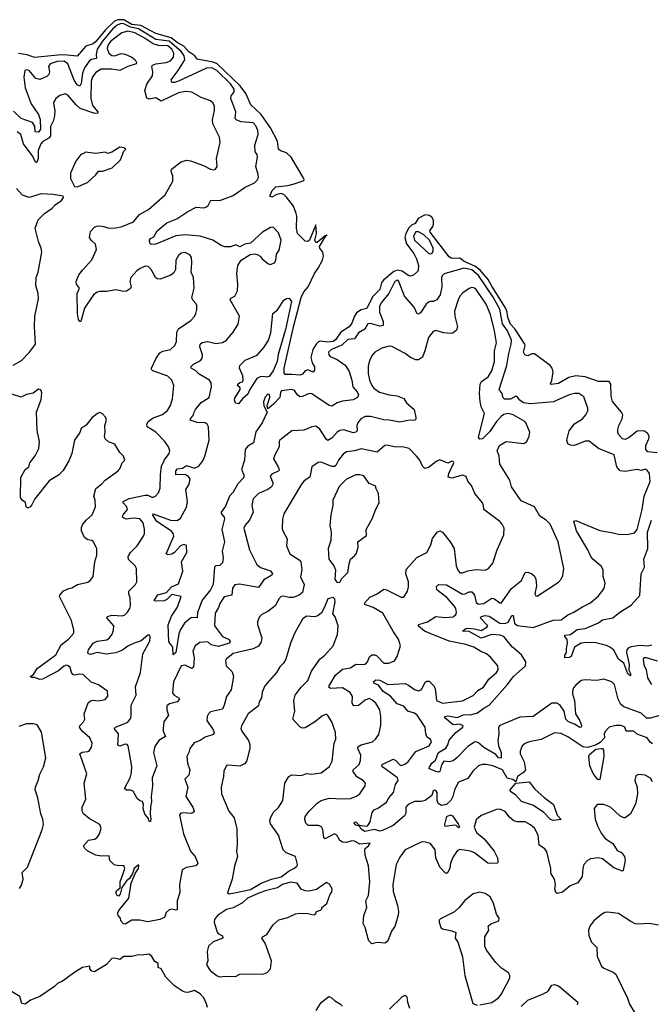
# Model space of a CAD drawing. Extents: x 2293878 to 2522763, y 823964 to 1006972.
# Tile 252 of 256: x 2354415 to 2359152, y 992679 to 1000056. Entities that reach past the tile are written whole.
import ezdxf

# ---------------------------------------------------------------- set-up
doc = ezdxf.new("R2010")
doc.units = 0

msp = doc.modelspace()

# ---------------------------------------------------------------- linework, layer by layer
at = {"layer": '0CON20XD'}
for points in [[(2358083, 995387), (2358045, 995433.5), (2358018.8, 995445), (2357955, 995449.1), (2357875, 995421.5), (2357785, 995472.5), (2357736, 995475), (2357762.2, 995495), (2357775, 995496.4), (2357825, 995492.8), (2357875, 995478.3), (2357919.4, 995505), (2357926.7, 995515), (2357868.9, 995575), (2357878.1, 995585), (2357905, 995590.8), (2357936.7, 995586.7), (2358015, 995534.8), (2358055, 995531.3), (2358078.3, 995541.7), (2358105, 995590.8), (2358115, 995590.8), (2358127.4, 995535), (2358145, 995516.8), (2358265, 995501.8), (2358415, 995556), (2358475, 995559.5), (2358525, 995597.3), (2358566, 995614), (2358635, 995657.3), (2358697, 995687), (2358755, 995740), (2358799.4, 995795), (2358807.1, 995835), (2358790.6, 995885), (2358792, 995935), (2358775, 995961.2), (2358713.3, 996013.3), (2358697.5, 996035), (2358676.4, 996085), (2358590.4, 996225), (2358571.7, 996298.3), (2358585, 996302.5), (2358765, 996228.8), (2358865, 996212.3), (2358905, 996200), (2358970.5, 996199.5), (2359025, 996210.4), (2359045.8, 996235), (2359084.2, 996385), (2359098, 996485), (2359144.6, 996595), (2359137.5, 996655), (2359120.9, 996680.9), (2359105, 996687.1), (2359075, 996679.4), (2359045, 996686.5), (2358955, 996670.9), (2358918.8, 996675), (2358892.5, 996705), (2358873.3, 996795), (2358755, 996843.6), (2358685, 996898.7), (2358655, 996898.2), (2358575, 996866.5), (2358546.9, 996866.9), (2358527.3, 996877.3), (2358518, 996905), (2358537.1, 996975), (2358575, 997026.7), (2358635.2, 997064.8), (2358661.8, 997095), (2358676.5, 997125), (2358675.5, 997145), (2358645, 997230), (2358607.5, 997255), (2358576.2, 997256.2), (2358535, 997245.3), (2358417.9, 997192.1), (2358245, 997178.7), (2358193.5, 997185), (2358166.4, 997205), (2358148.8, 997228.8), (2358135, 997236.2), (2358095, 997212.7), (2358052.2, 997212.2), (2358041.8, 997221.8), (2358034.4, 997255), (2358010, 997285), (2358069.1, 997465), (2358083.1, 997555), (2358101.4, 997625), (2358102.5, 997655), (2358074.8, 997725), (2358037.2, 997777.2), (2358015, 997886.2), (2357965, 997977.4), (2357855, 998138.5), (2357805, 998181.1), (2357745, 998195.2), (2357598.2, 998151.8), (2357582.5, 998137.5), (2357578.8, 998125), (2357582.1, 998055), (2357568.8, 997995), (2357543.1, 997956.9), (2357515, 997944.5), (2357495, 997945.5), (2357480.8, 997939.2), (2357464.3, 997925), (2357420.5, 997859.5), (2357405, 997850.5), (2357395, 997851.9), (2357372.9, 997902.9), (2357302.3, 997985), (2357257.9, 998095), (2357245, 998103.5), (2357227.8, 998095), (2357183.5, 998005), (2357125.3, 997935), (2357112.6, 997907.4), (2357113, 997865), (2357141.4, 997795), (2357141.9, 997765), (2357115, 997760), (2357045, 997778.8), (2357025, 997778.1), (2357003.7, 997736.3), (2356955, 997710.4), (2356925, 997665.4), (2356875, 997660.4), (2356832, 997618), (2356754.2, 997585), (2356732.2, 997565), (2356732.9, 997545), (2356743, 997533), (2356795, 997508.9), (2356855, 997466.9), (2356885, 997420), (2356905.5, 997354.5), (2356913.1, 997305), (2356945, 997267.1), (2356955.6, 997245), (2356948.8, 997225), (2356915, 997206.9), (2356835, 997198.1), (2356795, 997186.4), (2356755, 997159.5), (2356735, 997165.6), (2356605, 997251.8), (2356585, 997255.6), (2356535, 997231.8), (2356515, 997230.5), (2356495, 997246.7), (2356475, 997276.5), (2356454.7, 997284.7), (2356379.4, 997275), (2356370.9, 997265), (2356366.7, 997225), (2356319.4, 997175), (2356275, 997140), (2356271.2, 997165), (2356292.2, 997225), (2356288, 997248), (2356275, 997250.8), (2356255, 997228), (2356242.7, 997192.7), (2356245, 997163.3), (2356270, 997115), (2356233.5, 997035), (2356185, 996967.5), (2356168.5, 996885), (2356125, 996859.6), (2356105, 996836.7), (2356100.4, 996755), (2356079.4, 996685), (2356095.6, 996645), (2356096.7, 996625), (2356051.1, 996578.9), (2356015, 996515.8), (2355988, 996485), (2355958, 996412), (2355925.7, 996365), (2355926.9, 996355), (2355948.2, 996328.2), (2355950, 996315), (2355930, 996235), (2355952.3, 996145), (2355934.4, 996075), (2355940.4, 996025), (2355935, 995986.7), (2355915, 995967.5), (2355885, 995964), (2355876, 995955), (2355865.3, 995825), (2355845, 995783.8), (2355783.6, 995706.4), (2355749.5, 995615), (2355746.7, 995575), (2355705, 995577.3), (2355695, 995572.5), (2355650, 995535), (2355618.9, 995481.1), (2355609.6, 995455), (2355589.5, 995330.5), (2355585, 995314.2), (2355565, 995297.5), (2355564, 995355), (2355534, 995395), (2355527.7, 995522.2), (2355552.6, 995587.4), (2355599.1, 995655), (2355625.4, 995735.4), (2355555, 995748.9), (2355517.8, 995712.2), (2355498.6, 995701.4), (2355435, 995698.9), (2355424.4, 995705), (2355452.3, 995747.7), (2355515.4, 995764.6), (2355553.2, 995806.8), (2355605, 995830), (2355637.9, 995925), (2355629.1, 995995), (2355668.8, 996065), (2355665, 996117.5), (2355645, 996123.5), (2355621.1, 996115), (2355576, 996064), (2355555, 996050.3), (2355527.5, 996047.5), (2355512.5, 996055), (2355571.2, 996185), (2355567.1, 996205), (2355554.6, 996224.6), (2355444.3, 996295), (2355411.8, 996348.2), (2355415, 996352.9), (2355545, 996305.1), (2355595, 996304.4), (2355619.9, 996320.1), (2355667, 996403), (2355673.7, 996445), (2355660.8, 996535), (2355685, 996576.8), (2355694.2, 996615), (2355677.5, 996635), (2355655, 996647.3), (2355585.4, 996645.4), (2355585.3, 996675), (2355598.4, 996691.6), (2355635, 996695.2), (2355665, 996715.7), (2355725, 996695.7), (2355759, 996711), (2355788.6, 996751.4), (2355804.2, 996785.8), (2355835.6, 996905), (2355830.4, 997005), (2355821.9, 997025), (2355805, 997035.4), (2355745, 997038.9), (2355694.2, 997054.2), (2355695.8, 997065), (2355718.8, 997095), (2355723.9, 997116.1), (2355732.5, 997135), (2355775, 997187.5), (2355835.9, 997224.1), (2355852.5, 997305), (2355850, 997335), (2355838.1, 997355), (2355761.2, 997401.2), (2355735, 997426.2), (2355702, 997445), (2355698.8, 997455), (2355718, 997475), (2355768.8, 997501.2), (2355783.7, 997516.3), (2355787.3, 997545), (2355766.7, 997605), (2355769.4, 997625), (2355783.9, 997636.1), (2355825, 997644.6), (2355885, 997629.4), (2355935, 997636.9), (2355965.4, 997654.6), (2356017.1, 997715), (2356052.9, 997775), (2356062.5, 997835), (2355992.9, 997957.1), (2355999.7, 997970.3), (2356028.8, 997985), (2356048, 998025), (2356050.8, 998075), (2356043.3, 998155), (2356052.1, 998215), (2356075.3, 998254.7), (2356143.6, 998296.4), (2356175, 998301.9), (2356196.4, 998296.4), (2356218.8, 998285), (2356233, 998263), (2356275, 998228.8), (2356293, 998223), (2356325, 998234), (2356335, 998252.5), (2356340.9, 998299.1), (2356360.3, 998329.7), (2356376.4, 998405), (2356355, 998458.8), (2356315, 998500.8), (2356295, 998498), (2356235, 998464.2), (2356145, 998381.2), (2356102.5, 998375), (2356065, 998354), (2356035, 998370), (2355995, 998354), (2355954.1, 998354.1), (2355925, 998363.8), (2355863.6, 998403.6), (2355769.2, 998435), (2355656.8, 998443.2), (2355585, 998436.2), (2355435, 998372.9), (2355401.5, 998371.5), (2355391.4, 998381.4), (2355388, 998405), (2355395, 998416), (2355420, 998430), (2355446.2, 998475), (2355517.5, 998535), (2355593.8, 998565), (2355615, 998579.2), (2355675, 998619.2), (2355739.5, 998650.5), (2355795, 998647.1), (2355815, 998652.9), (2355827.5, 998665), (2355847.5, 998705), (2355915, 998702.2), (2356015, 998740), (2356105, 998801.8), (2356175.3, 998834.7), (2356196, 998854), (2356205.4, 998874.6), (2356204.5, 998895), (2356185.6, 998955), (2356199.2, 999025), (2356195.7, 999045), (2356182.1, 999065), (2356179.2, 999115), (2356204.3, 999195), (2356201.9, 999225), (2356185, 999262), (2356165, 999284.3), (2356075, 999290.8), (2356043, 999303), (2356030, 999315), (2356036.8, 999365), (2355999.1, 999465), (2356002.3, 999485), (2356024, 999515), (2356024.7, 999535), (2355997.2, 999575), (2355893.5, 999675), (2355855, 999694.8), (2355815, 999692.6), (2355605, 999595.8), (2355575, 999585.5), (2355555.8, 999585.8), (2355550.6, 999605), (2355604.8, 999675.2), (2355652.4, 999755), (2355649.2, 999785), (2355628.8, 999815), (2355535, 999894.8), (2355435, 999908.5), (2355305, 999986.5), (2355245, 1000001.1), (2355195.2, 1000024.9), (2355175, 1000026.4), (2355145, 1000014), (2355110.8, 999985), (2355035, 999895.4), (2354996.3, 999835), (2354987.7, 999795), (2354990.6, 999765), (2354952.8, 999757.2), (2354935.3, 999745), (2354900.4, 999695), (2354885.9, 999655), (2354875, 999578.8), (2354865, 999557.5), (2354845, 999568.1), (2354822.5, 999602.5), (2354776.8, 999725), (2354748.1, 999745), (2354695, 999743.8), (2354644.5, 999725), (2354631.1, 999705), (2354638, 999665), (2354633.8, 999645), (2354618.9, 999631.1), (2354565, 999607.1), (2354536.3, 999616.3), (2354485, 999674.3), (2354465, 999681.4), (2354454.6, 999675.4), (2354446.2, 999625), (2354456.9, 999545), (2354501.1, 999425), (2354555, 999345.6), (2354567.8, 999307.8), (2354570.6, 999235), (2354555, 999214.3), (2354531.1, 999215), (2354529.2, 999259.2), (2354511.5, 999285), (2354426.3, 999316.3), (2354369.6, 999369.6)], [(2359195, 996810.5), (2359125, 996818.9), (2359110.6, 996835), (2359110.5, 996865), (2359134.5, 996915), (2359136.2, 996933.8), (2359125, 996956), (2359095, 996976.6), (2359045, 996974.1), (2358986.5, 996925), (2358955, 996911.4), (2358935, 996916.5), (2358907.5, 996945), (2358900, 996965), (2358900.8, 996985), (2358908.8, 997015), (2358934.7, 997065.3), (2358939.2, 997095), (2358929.6, 997115), (2358860.7, 997195), (2358851.4, 997235), (2358848.7, 997325), (2358835, 997344.5), (2358755, 997344.4), (2358655, 997379.2), (2358585, 997388.8), (2358534.4, 997375.6), (2358455, 997329.6), (2358401.5, 997321.5), (2358395, 997330), (2358406.6, 997353.4), (2358415.2, 997415), (2358407.6, 997445), (2358394.3, 997464.3), (2358275, 997552.9), (2358255, 997552.2), (2358225, 997538), (2358202.5, 997545), (2358194.4, 997565), (2358206.2, 997613.8), (2358203.5, 997625), (2358128.9, 997738.9), (2358095.5, 997775.5), (2358075.9, 997825), (2358070.8, 997865), (2358057.9, 997897.9), (2357955, 998060.3), (2357929.9, 998109.9), (2357868.3, 998178.3), (2357828.3, 998208.3), (2357748.7, 998245), (2357715, 998269.5), (2357655, 998265.5), (2357635, 998278.8), (2357493.8, 998465), (2357491.6, 998475), (2357513.7, 998506.3), (2357519.3, 998525), (2357517.7, 998555), (2357505.8, 998575.8), (2357485, 998589.2), (2357455, 998594.3), (2357403.7, 998566.3), (2357381.3, 998528.7), (2357352.8, 998517.2), (2357332.8, 998497.2), (2357310.7, 998455), (2357304.8, 998425.2), (2357315, 998377.1), (2357371.6, 998305), (2357390.8, 998265), (2357405.4, 998214.6), (2357402.5, 998175), (2357368.7, 998141.3), (2357345, 998135.5), (2357325, 998142.4), (2357282.8, 998172.8), (2357245, 998180.1), (2357220.7, 998169.3), (2357143.4, 998105), (2357128.1, 998085), (2357115.8, 998035), (2357061.5, 997978.5), (2357018.9, 997891.1), (2356975, 997881.9), (2356941, 997859), (2356925.2, 997834.8), (2356907.3, 997782.7), (2356886.1, 997753.9), (2356824.2, 997715.8), (2356785, 997659.3), (2356765, 997645.2), (2356725, 997639.7), (2356672, 997648), (2356655, 997641.6), (2356638, 997625), (2356614.7, 997585), (2356599.2, 997525), (2356608.2, 997485), (2356625.4, 997455), (2356625, 997430), (2356615, 997414), (2356575, 997433.5), (2356555.8, 997424.2), (2356535, 997398.9), (2356518.6, 997391.4), (2356455, 997398.7), (2356407, 997397), (2356399.2, 997409.3), (2356398.4, 997445), (2356471.8, 997765), (2356526.8, 997975), (2356545, 998016.5), (2356577.5, 998055), (2356625.8, 998154.2), (2356654.2, 998195), (2356685.8, 998255), (2356694, 998285), (2356688, 998315), (2356665.5, 998345), (2356663.9, 998356.1), (2356712.2, 998436.3), (2356717.5, 998445), (2356713.8, 998436.2), (2356712.2, 998436.3), (2356705, 998436.5), (2356645, 998386.4), (2356635, 998386.5), (2356627.9, 998405), (2356640.4, 998455), (2356635, 998518.8), (2356588.4, 998405), (2356575, 998394), (2356555, 998396.9), (2356499.6, 998455), (2356490, 998495), (2356494.1, 998584.1), (2356489.7, 998605), (2356467.8, 998657.8), (2356416.6, 998726.6), (2356395, 998745.5), (2356375, 998752.5), (2356343.4, 998746.6), (2356305, 998727.1), (2356292, 998735), (2356308.1, 998775), (2356336.6, 998803.4), (2356425, 998813.1), (2356474.1, 998825.9), (2356541.2, 998848.8), (2356548, 998855), (2356547.1, 998865), (2356450.2, 999025), (2356415, 999057.4), (2356372.4, 999072.4), (2356357.3, 999085), (2356349.8, 999145), (2356297.3, 999245), (2356226.5, 999346.5), (2356147.6, 999417.6), (2356111.9, 999501.9), (2356069.8, 999559.8), (2355895.3, 999725.3), (2355865, 999736.6), (2355745, 999760.8), (2355728.5, 999785), (2355684.1, 999815), (2355646.5, 999856.5), (2355595, 999885.1), (2355550.5, 999920.5), (2355435, 999951.6), (2355323.5, 1000013.5), (2355255, 1000020.4), (2355195, 1000055.1), (2355154, 1000056), (2355126.1, 1000045), (2355059.5, 999980.5), (2354985, 999891.9), (2354965, 999876.3), (2354911.2, 999858.8), (2354847.3, 999782.7), (2354769.9, 999790.1), (2354725, 999791.8), (2354526.1, 999773.9), (2354472, 999792), (2354405, 999801.9)], [(2355504.5, 996894.5), (2355435.3, 996965.3), (2355370, 997005), (2355367.5, 997025), (2355379.2, 997045), (2355416.9, 997073.1), (2355485, 997097.3), (2355523, 997127), (2355545.6, 997165), (2355560.6, 997215), (2355571.5, 997315), (2355555.6, 997355), (2355525, 997384.4), (2355413.9, 997423.9), (2355404.5, 997434.5), (2355404.3, 997445), (2355436.7, 997515), (2355465, 997560), (2355487.5, 997572.5), (2355545, 997585.5), (2355579.4, 997615), (2355590.5, 997645), (2355594.6, 997715.4), (2355605, 997739.2), (2355697.4, 997802.6), (2355727.2, 997832.8), (2355736.5, 997853.5), (2355744.3, 997885), (2355742.9, 997915), (2355738.2, 997928.2), (2355712.9, 997955), (2355706.7, 997975), (2355724.2, 998045), (2355718.6, 998125), (2355701.9, 998165), (2355705.7, 998234.3), (2355704.2, 998274.2), (2355691.2, 998295), (2355655, 998312.5), (2355625, 998307.1), (2355605, 998290), (2355585.8, 998255), (2355584.5, 998185), (2355571.7, 998158.3), (2355548.9, 998141.1), (2355467.9, 998112.1), (2355445.5, 998115.5), (2355433.8, 998123.8), (2355401.9, 998185), (2355377.5, 998207.5), (2355355, 998209.1), (2355318.1, 998191.9), (2355294.4, 998175), (2355249.4, 998125), (2355240.6, 998095), (2355250, 998055), (2355245, 998042.5), (2355217, 998023), (2355195, 998018.6), (2355135, 998033.1), (2355065, 998019.5), (2355015, 998020), (2354995.4, 998014.6), (2354968.8, 997995), (2354901.9, 997895), (2354873.9, 997793.9), (2354865, 997793.8), (2354855, 997810), (2354848.2, 997855), (2354845.6, 998005), (2354864.3, 998045), (2354840.8, 998075), (2354838.6, 998095), (2354858.9, 998145), (2354888.8, 998181.2), (2354955, 998257.5), (2354990, 998335), (2354984.4, 998374.4), (2354950, 998405), (2354939.2, 998425), (2354945, 998470), (2354975, 998501.2), (2354990.3, 998509.7), (2355015, 998511.1), (2355045, 998507.5), (2355083.4, 998493.4), (2355135, 998495.3), (2355182.8, 998507.2), (2355267.9, 998542.1), (2355314.3, 998595.7), (2355380.6, 998635), (2355505, 998742.9), (2355563.1, 998845), (2355564.3, 998885), (2355552.3, 998917.7), (2355554, 998935), (2355625, 998991.9), (2355665, 999003.3), (2355695, 998999.4), (2355794.3, 998964.3), (2355845, 998936.2), (2355868, 998932), (2355883.6, 998936.4), (2355896.7, 998955), (2355892, 999015), (2355918.6, 999135), (2355912.5, 999175), (2355863.8, 999275), (2355861.2, 999305), (2355876.4, 999375), (2355876.5, 999405), (2355865, 999430), (2355845, 999448.6), (2355775, 999474.3), (2355705, 999513.1), (2355657.6, 999517.6), (2355605, 999508.8), (2355475, 999446.7), (2355435, 999470.4), (2355385, 999459.5), (2355369.2, 999469.2), (2355352.5, 999525), (2355368.2, 999571.8), (2355411.8, 999635), (2355413.8, 999665), (2355405.6, 999705), (2355410, 999715), (2355435, 999726.2), (2355514.3, 999735.7), (2355545, 999747.2), (2355568.9, 999775), (2355572, 999805), (2355555.1, 999835), (2355525, 999860.4), (2355455, 999863.3), (2355415, 999874.3), (2355355.6, 999915), (2355277.6, 999957.6), (2355225, 999970.2), (2355182.1, 999957.9), (2355099.3, 999895), (2355077.2, 999865), (2355070.8, 999840.8), (2355082.5, 999805), (2355105, 999787.3), (2355125, 999784.7), (2355175, 999803.4), (2355205, 999798.9), (2355255, 999776.4), (2355280, 999755), (2355291.9, 999735), (2355287.5, 999725), (2355225, 999704.7), (2355165.6, 999674.4), (2355102.5, 999685), (2355025, 999685.8), (2354985, 999661.5), (2354961.5, 999628.5), (2354951.9, 999595), (2354947.5, 999465), (2354962, 999412), (2355001.4, 999365), (2355001.2, 999355), (2354977.6, 999352.4), (2354869.5, 999389.5), (2354837.5, 999417.5), (2354775, 999489.4), (2354755, 999501.4), (2354715, 999488.6), (2354685.8, 999465), (2354668.6, 999435), (2354672.3, 999412.3), (2354679.1, 999375), (2354676.1, 999335), (2354666.6, 999295), (2354646.6, 999255), (2354647.3, 999185), (2354632.8, 999167.2), (2354587.7, 999142.3), (2354574.2, 999125), (2354554.3, 999075), (2354553, 999017), (2354543, 998987), (2354535, 998986.7), (2354508.2, 999038.2), (2354442.5, 999125), (2354422.5, 999195), (2354395, 999214.6)], [(2354845, 998803.3), (2354923, 998837), (2354985.7, 998894.3), (2355005, 998920), (2355035, 998920), (2355107.5, 998945), (2355170, 999005), (2355195, 999070), (2355210, 999085), (2355197, 999097), (2355165, 999100), (2355106.1, 999063.9), (2355075, 999052.5), (2355055, 999062.5), (2354985.8, 999054.2), (2354905, 999062.5), (2354895, 999052.5), (2354873.6, 999046.4), (2354836.7, 998995), (2354796.7, 998905), (2354796.7, 998865), (2354810, 998835), (2354827, 998807), (2354845, 998803.3)], [(2354365, 997466.9), (2354427.8, 997502.2), (2354488.8, 997565), (2354532.5, 997625), (2354525.9, 997755.9), (2354529.2, 997835), (2354556, 997965), (2354554.2, 998005), (2354536.5, 998065), (2354539.4, 998125), (2354553.3, 998165), (2354580, 998315), (2354576.2, 998345), (2354556.4, 998393.6), (2354530, 998495), (2354554.2, 998555.8), (2354601.2, 998605), (2354657.5, 998645), (2354680, 998670), (2354727.7, 998702.3), (2354742.5, 998725), (2354740, 998735), (2354665, 998746.2), (2354575, 998750), (2354485, 998724.4), (2354435, 998741.9), (2354390.4, 998790.4)], [(2357485, 998300.6), (2357505, 998304.2), (2357515, 998322), (2357517.3, 998345), (2357487.6, 998405), (2357447, 998445), (2357405, 998465.4), (2357385, 998467.6), (2357369.2, 998435), (2357376.8, 998405), (2357485, 998300.6)], [(2359160.2, 994630.3), (2359143.3, 994643.3), (2359120.8, 994675), (2359045, 994702.9), (2359020, 994725), (2358962.5, 994725), (2358952.9, 994755), (2358925, 994768.8), (2358885, 994766.7), (2358835, 994754.3), (2358806.4, 994723.6), (2358798.6, 994705), (2358800, 994675), (2358769.8, 994640.2), (2358738.5, 994621.5), (2358675, 994602.2), (2358637.9, 994607.9), (2358525, 994683.8), (2358475, 994707.7), (2358425, 994713.1), (2358325, 994661.8), (2358235, 994644.2), (2358205, 994632), (2358184, 994615), (2358168, 994575), (2358168.6, 994555), (2358198.2, 994495), (2358207.5, 994435), (2358193.3, 994415), (2358148.3, 994385), (2358135, 994346.2), (2358113.2, 994363.2), (2358071.8, 994371.8), (2358035, 994435.3), (2357962.9, 994465), (2357913.9, 994476.1), (2357884.6, 994475.4), (2357855, 994466.4), (2357813.3, 994425), (2357775, 994370), (2357706.6, 994343.4), (2357675, 994284.4), (2357663, 994235), (2357648.7, 994205), (2357616.8, 994175), (2357578.6, 994168.6), (2357553.7, 994183.7), (2357546.8, 994205), (2357547.1, 994265), (2357535, 994280), (2357525, 994282.5), (2357515, 994277.5), (2357505.7, 994244.3), (2357455, 994206), (2357425, 994198.6), (2357375, 994197.1), (2357327.5, 994175), (2357312.2, 994155), (2357310.5, 994109.5), (2357300.2, 994089.8), (2357215, 994017.6), (2357135, 993981), (2357115, 993976.5), (2357075, 993987.5), (2357003.6, 993973.6), (2356975, 993991.9), (2356962.6, 994012.6), (2356935, 994021.9), (2356923.4, 994035), (2356925.6, 994044.4), (2356935, 994046.8), (2356962, 994022), (2357015, 994013.8), (2357025, 994018.1), (2357044.8, 994045), (2357057.6, 994115), (2357072.9, 994135), (2357105, 994149.8), (2357165, 994193.2), (2357182.5, 994225), (2357218.3, 994265), (2357234.9, 994325.1), (2357252.5, 994355), (2357248.2, 994375), (2357138.1, 994455), (2357130.6, 994465), (2357132.9, 994475), (2357215, 994516.5), (2357235, 994505.6), (2357265, 994472.1), (2357275, 994467.9), (2357299.2, 994475), (2357325.9, 994494.1), (2357386.9, 994573.1), (2357485, 994614), (2357503.8, 994645), (2357495, 994663.3), (2357470.4, 994680.4), (2357461.5, 994705), (2357456.2, 994756.2), (2357396.4, 994845), (2357375, 994860.8), (2357325, 994874.6), (2357295, 994913.5), (2357245, 994929.1), (2357195, 994988), (2357141.9, 995021.9), (2357105, 995070.5), (2357070.6, 995085), (2357067.8, 995095), (2357085, 995108.9), (2357117.4, 995107.4), (2357175, 995074), (2357305, 995081.8), (2357330.6, 995070.6), (2357375, 995036.2), (2357405, 995027.3), (2357425, 995034.6), (2357434.4, 995045), (2357456.8, 995093.2), (2357469.7, 995100.3), (2357485, 995099.4), (2357520.5, 995065), (2357531.8, 995045), (2357542, 994955), (2357585, 994935.7), (2357735, 994953.5), (2357815, 994993.1), (2357850.7, 995029.3), (2357892.5, 995055), (2357934.7, 995115.3), (2357990, 995165), (2358002.9, 995185), (2358000.8, 995215), (2357945, 995280.6), (2357915, 995305.6), (2357872.6, 995322.6), (2357821.2, 995355), (2357760, 995375), (2357635, 995400.7), (2357492.6, 995457.4), (2357451.2, 995475), (2357404.2, 995515), (2357407.5, 995525), (2357474.2, 995545), (2357535, 995585.4), (2357605, 995576.9), (2357665, 995582.5), (2357685, 995598.6), (2357691.1, 995615), (2357685.8, 995645), (2357672.5, 995665), (2357617.8, 995727.8), (2357544.4, 995785), (2357542, 995808), (2357556.4, 995823.6), (2357615, 995822.5), (2357735, 995751.1), (2357755, 995753.2), (2357785, 995769.6), (2357805, 995768.2), (2357825, 995744.2), (2357839.6, 995689.6), (2357855, 995675.6), (2357895, 995681.8), (2357955, 995721.1), (2357977.3, 995717.3), (2358015, 995685.7), (2358025, 995684.3), (2358104.8, 995795.2), (2358179.6, 995855), (2358205, 995914.2), (2358225, 995915.6), (2358255, 995904.4), (2358277, 995887), (2358285.4, 995865), (2358290.8, 995815), (2358278.8, 995755), (2358285, 995740), (2358295, 995737.5), (2358455, 995841.2), (2358475, 995863.3), (2358487.6, 995892.4), (2358495.5, 995945), (2358453.6, 996145), (2358394.3, 996275), (2358364.3, 996305), (2358317.2, 996337.2), (2358275, 996406.9), (2358175, 996451.9), (2358102.9, 996555), (2358090.6, 996605), (2358015.6, 996725), (2358010.8, 996785), (2357996, 996825), (2358012.5, 996865), (2358064.4, 996895.6), (2358195, 996881.2), (2358218.8, 996895), (2358237.1, 996935), (2358240.8, 996965), (2358212, 997035), (2358203.3, 997045), (2358115, 997094.4), (2358076.3, 997106.3), (2358045, 997097.5), (2358028, 997085), (2357992.4, 997045), (2357940.2, 996969.8), (2357885, 996916.5), (2357865, 996914.2), (2357855, 996927.5), (2357900, 997105), (2357877.4, 997155), (2357868.4, 997195), (2357862.6, 997255), (2357868.2, 997325), (2357877.5, 997345), (2357928.8, 997381.2), (2357955.4, 997425), (2357975.3, 997494.7), (2357977.3, 997575), (2357990, 997635), (2357976.4, 997725), (2357946.1, 997846.1), (2357913.8, 997925), (2357838.9, 998035), (2357825, 998045.4), (2357805, 998048.2), (2357787.1, 998042.9), (2357739.7, 998010.3), (2357716.4, 997983.6), (2357703.4, 997956.6), (2357676.9, 997873.1), (2357679.2, 997835), (2357697.8, 997755), (2357690.8, 997729.2), (2357662.7, 997707.3), (2357645.6, 997704.4), (2357595, 997709.6), (2357535, 997726.9), (2357515, 997720), (2357481.1, 997675), (2357454.3, 997575), (2357435, 997527.5), (2357405, 997506.7), (2357385, 997506.2), (2357345, 997525.8), (2357305.5, 997555.5), (2357205, 997608.2), (2357185, 997609.2), (2357131.2, 997595), (2357078.1, 997565), (2357053.3, 997535), (2357036.7, 997493.3), (2357028.8, 997461.2), (2357028, 997405), (2357038.2, 997355), (2357055.2, 997315.2), (2357071.2, 997295), (2357114.4, 997264.4), (2357185, 997244.7), (2357247, 997237), (2357296.5, 997216.5), (2357317.1, 997185), (2357373.1, 997135), (2357386.2, 997075), (2357386, 997064), (2357377.5, 997055), (2357325, 997052.7), (2357265, 997040), (2357185, 997055.9), (2357145, 997056.8), (2357045, 997083.5), (2357005, 997083.9), (2356974.7, 997065.3), (2356950.5, 997035), (2356943.8, 997015), (2356945.4, 996975), (2356935.7, 996964.3), (2356915, 996961.5), (2356845, 996983.1), (2356815, 996978.8), (2356795, 996966.7), (2356755, 996920.5), (2356727.3, 996902.7), (2356715, 996910), (2356665, 996986.9), (2356635, 997009.2), (2356605, 997004.3), (2356545, 996979.4), (2356455, 996976.2), (2356366, 996905), (2356360.8, 996895), (2356361.1, 996855), (2356328.1, 996795), (2356317.5, 996765), (2356354.5, 996705), (2356361.1, 996685), (2356358.1, 996675), (2356305, 996650), (2356293.1, 996635), (2356313.5, 996585), (2356314.4, 996575), (2356302.5, 996555), (2356275.2, 996534.8), (2356205, 996506.7), (2356165, 996465.8), (2356155.5, 996415.5), (2356165.6, 996365), (2356137.8, 996305), (2356105, 996268), (2356095.7, 996245), (2356138.8, 996085), (2356194.4, 995975), (2356222.4, 995952.4), (2356295, 995926.9), (2356310, 995905), (2356306, 995895), (2356245, 995859.1), (2356205, 995801.9), (2356064.1, 995825.9), (2356027.6, 995822.4), (2356012.4, 995797.6), (2356006.7, 995745), (2355949.3, 995730.7), (2355915, 995682), (2355905, 995650.8), (2355880.8, 995609.2), (2355876.4, 995515), (2355935, 995435.4), (2355985, 995411.6), (2355992.6, 995395), (2355985, 995383.5), (2355905, 995359.8), (2355851, 995371), (2355825, 995393.8), (2355765, 995389.4), (2355730, 995365), (2355714.6, 995325), (2355724.6, 995275), (2355718.2, 995205), (2355705, 995194.6), (2355655, 995218.7), (2355625.8, 995215), (2355568, 995095), (2355561.3, 995011.3), (2355573.5, 994995), (2355608.6, 994975), (2355614.4, 994965), (2355595, 994945.5), (2355539.6, 994930.4), (2355518.6, 994915), (2355517.8, 994885), (2355530.6, 994845), (2355496.2, 994795), (2355490, 994745), (2355491.6, 994725), (2355508.6, 994685), (2355457.8, 994655), (2355428.7, 994611.3), (2355418.2, 994565), (2355442.5, 994465), (2355408.2, 994375), (2355410.6, 994315), (2355400.6, 994235), (2355404.3, 994195), (2355395, 994160), (2355392.7, 994102.7), (2355398.9, 994065), (2355395, 994048), (2355385, 994048.8), (2355380, 994070), (2355354.3, 994104.3), (2355341.1, 994145), (2355344, 994175), (2355335, 994197.5), (2355315, 994203.3), (2355295, 994221.2), (2355265, 994276), (2355245, 994284.3), (2355215, 994283.3), (2355201.9, 994295), (2355243.3, 994375), (2355254.4, 994415), (2355255, 994460), (2355240.5, 994545), (2355227.5, 994615), (2355220, 994625), (2355205, 994628.1), (2355165, 994612.2), (2355150.7, 994620.7), (2355155.4, 994705), (2355123.3, 994745), (2355132.5, 994755), (2355226.6, 994793.4), (2355247.5, 994822.5), (2355251.8, 994845), (2355250.4, 994919.6), (2355288.4, 994995), (2355282.7, 995057.3), (2355321.5, 995165), (2355338.1, 995305), (2355391.2, 995398.8), (2355393, 995433), (2355387.5, 995445), (2355375, 995443.3), (2355325, 995400.8), (2355274.6, 995385.4), (2355225, 995361.1), (2355185, 995331.1), (2355135, 995312.2), (2355065, 995301.8), (2354995, 995313.8), (2354945, 995298.6), (2354932.2, 995302.2), (2354925.6, 995315), (2354931.3, 995335), (2354965.4, 995385), (2354995, 995398.8), (2355069.6, 995410.4), (2355089.5, 995425), (2355109.1, 995450.9), (2355118.5, 995481.5), (2355120, 995515), (2355068.8, 995575), (2355072.5, 995585), (2355106.3, 995593.7), (2355185, 995590), (2355203.5, 995596.5), (2355223.8, 995616.2), (2355241.9, 995645), (2355246.5, 995665), (2355244.5, 995725), (2355233.1, 995755), (2355233.1, 995775), (2355284, 995825), (2355294, 995845), (2355290.8, 995945), (2355280, 995965), (2355230.4, 996010.4), (2355228.2, 996035), (2355245, 996064.4), (2355296.1, 996113.9), (2355342.5, 996185), (2355350, 996205), (2355351.4, 996238.6), (2355341.9, 996285), (2355316.4, 996316.4), (2355265, 996321.6), (2355214.2, 996314.3), (2355188.1, 996325), (2355185.6, 996335), (2355191.1, 996345), (2355223.5, 996385), (2355218.5, 996405), (2355192.2, 996435), (2355191.9, 996445), (2355235, 996467.5), (2355355, 996494.6), (2355375, 996494.5), (2355405, 996477.5), (2355415, 996478), (2355433, 996487), (2355455, 996510), (2355469.2, 996545), (2355470, 996645), (2355478.8, 996711.2), (2355500.8, 996759.3), (2355536, 996805), (2355542, 996825), (2355532, 996855), (2355504.5, 996894.5)], [(2356055, 997177.8), (2356032.8, 997182.8), (2356025.6, 997205), (2356029.4, 997220.6), (2356068.8, 997285), (2356068.3, 997298.3), (2356047.5, 997315), (2356050, 997325), (2356065, 997338), (2356085, 997342), (2356092, 997355), (2356088.8, 997388.8), (2356064.2, 997445), (2356066.2, 997465), (2356107.1, 997505), (2356196.9, 997543.1), (2356248, 997602), (2356280.8, 997655), (2356299.1, 997710.9), (2356312.9, 997855), (2356348.1, 997881.9), (2356395, 997953.3), (2356415, 997968), (2356435, 997968.8), (2356454.3, 997944.3), (2356409.3, 997735), (2356352.8, 997547.2), (2356345, 997495.4), (2356315, 997424.4), (2356285, 997382.9), (2356265, 997377.5), (2356245, 997381.8), (2356219.1, 997380.9), (2356193, 997367), (2356140.6, 997285), (2356125, 997250), (2356085, 997216), (2356055, 997177.8)], [(2354927.5, 994937.5), (2354945, 994952.2), (2354965, 994958.1), (2355005, 994952.5), (2355055, 994963.3), (2355076.4, 994986.4), (2355073.3, 995025), (2355005, 995071.2), (2354951.3, 995091.3), (2354890.3, 995150.3), (2354865, 995152.2), (2354825, 995143.6), (2354815, 995147.8), (2354804.1, 995164.1), (2354793, 995203), (2354779.2, 995215), (2354765, 995218.6), (2354745, 995212.9), (2354705, 995177.5), (2354585, 995114.8), (2354565, 995112.6), (2354525, 995127.8), (2354505, 995126.2), (2354494.3, 995135), (2354519.7, 995150.3), (2354546.5, 995195), (2354685, 995297.5), (2354727, 995373), (2354780, 995415), (2354820.9, 995459.1), (2354821.3, 995481.3), (2354804.4, 995555), (2354722.9, 995715), (2354714.5, 995734.5), (2354717.1, 995745), (2354744.6, 995775.4), (2354782.5, 995795), (2354805, 995798), (2354847.5, 995825), (2354925, 995841.2), (2354945, 995856), (2354965, 995883.3), (2354979.4, 995995), (2354994.3, 996045), (2354994, 996095), (2354966.8, 996146.8), (2354955, 996154), (2354925, 996157.5), (2354902, 996175), (2354877.8, 996225), (2354878.9, 996251.1), (2354889.2, 996275), (2354915, 996308), (2354957.5, 996345), (2354984, 996405), (2354980.8, 996455), (2354970, 996485), (2354987.2, 996542.8), (2355027.5, 996575), (2355055, 996606.2), (2355153.3, 996675), (2355168.8, 996695), (2355183.9, 996736.1), (2355202.5, 996755), (2355192.5, 996785), (2355165, 996812.5), (2355128.8, 996875), (2355082.2, 996892.2), (2355056.7, 996915), (2355050, 996935), (2355056.2, 996965), (2355053.8, 997015), (2355066.1, 997056.1), (2355058.3, 997078.3), (2355035, 997102.5), (2355015, 997112.5), (2355003, 997107), (2354957.5, 997075), (2354912.7, 997017.3), (2354876.3, 996993.7), (2354867.1, 996962.9), (2354825.8, 996905), (2354805.7, 996805), (2354785.7, 996755), (2354741.3, 996678.7), (2354706.8, 996643.2), (2354635, 996600), (2354528, 996465), (2354505, 996420), (2354492.5, 996405), (2354475, 996396.7), (2354463.3, 996405), (2354458.3, 996438.3), (2354432.5, 996455), (2354420, 996475), (2354424.4, 996625), (2354456, 996685), (2354483.3, 996705), (2354492, 996735), (2354532, 996788), (2354557.6, 996842.4), (2354562.9, 996895), (2354547, 996977), (2354542, 997115), (2354575, 997210), (2354580.7, 997259.3), (2354573.9, 997283.9), (2354555, 997288.8), (2354515, 997256.7), (2354465, 997248.8), (2354425, 997227.5), (2354355, 997251.2)], [(2359160.8, 994345), (2359145, 994372), (2359105.6, 994395.6), (2359055, 994401.2), (2359035, 994390), (2359028.8, 994355), (2359046, 994305), (2359049.2, 994255), (2359032.5, 994177.5), (2358995, 994105.7), (2358955, 994076.7), (2358945, 994075.5), (2358915, 994090), (2358845.8, 994155), (2358795, 994175.6), (2358745, 994176.2), (2358724.1, 994145.9), (2358730.8, 994065), (2358747.5, 994015), (2358775, 993961.2), (2358805, 993921.9), (2358863.3, 993883.3), (2358895, 993830.8), (2358928.6, 993815), (2358950, 993785), (2358956.1, 993756.1), (2358940, 993680), (2358935, 993676.2), (2358871.4, 993701.4), (2358785, 993768.9), (2358754.5, 993775.5), (2358695, 993768), (2358673.3, 993755), (2358646.2, 993725), (2358638, 993695), (2358633.8, 993635), (2358601.2, 993588.8), (2358544.5, 993565.5), (2358485, 993518), (2358445, 993510), (2358435, 993517.5), (2358429.1, 993545), (2358432.8, 993577.2), (2358425.9, 993615.9), (2358401.9, 993655), (2358398.3, 993671.7), (2358399.6, 993695), (2358369.8, 993819.8), (2358353.9, 993843.9), (2358312.1, 993872.1), (2358303.6, 993945), (2358275, 993997.1), (2358245, 994024.4), (2358205, 994045.5), (2358145, 994046), (2358122.4, 994052.4), (2358089.9, 994079.9), (2358055, 994124), (2358015, 994140), (2357991.2, 994138.8), (2357875, 994094), (2357838.6, 994061.4), (2357824.5, 994005), (2357841.5, 993965), (2357898.3, 993918.2), (2357973.8, 993825), (2357997.5, 993775), (2358002, 993748), (2357997.5, 993735), (2357945, 993732.5), (2357927.2, 993737.2), (2357825, 993814.5), (2357795, 993825.5), (2357715, 993839.4), (2357695, 993829.2), (2357665, 993782.5), (2357645.4, 993735), (2357640.7, 993699.3), (2357625, 993666), (2357615, 993659.2), (2357605, 993662.9), (2357565.5, 993705), (2357535.4, 993775), (2357530.4, 993835), (2357495, 993883.8), (2357445, 993896), (2357425, 993894), (2357305, 993836.2), (2357265, 993780), (2357238.8, 993725), (2357212.5, 993575), (2357216.2, 993525), (2357247.8, 993417.8), (2357255.4, 993375), (2357253.7, 993346.3), (2357229.5, 993260.5), (2357203.3, 993226.7), (2357175, 993153.3), (2357155, 993136.7), (2357095, 993141.2), (2357055, 993132.5), (2357033.9, 993153.9), (2357028.3, 993168.3), (2357006.2, 993255), (2356992.2, 993285), (2356995, 993343.3), (2357019.4, 993405), (2357010, 993455), (2357030.5, 993495), (2357041.3, 993595), (2357030.4, 993715), (2357007.2, 993797.2), (2357002.9, 993835), (2357005.6, 993845), (2357030.8, 993865), (2357042.5, 993885), (2356965, 993878.2), (2356925, 993900), (2356905, 993904.2), (2356865, 993890), (2356835, 993893.1), (2356815, 993906), (2356794.2, 993945), (2356775.4, 993955.4), (2356705, 993918.8), (2356696, 993926), (2356688.9, 993988.9), (2356679.1, 994009.1), (2356655, 994018.9), (2356577.5, 994017.5), (2356561.2, 994035), (2356554.2, 994064.2), (2356556.7, 994086.7), (2356585, 994126), (2356645, 994185.6), (2356675, 994204.5), (2356735, 994223.2), (2356835, 994217.5), (2356895, 994221.1), (2356942.4, 994237.6), (2356966, 994255), (2357006, 994315), (2357008, 994335), (2356992, 994355), (2356942.7, 994382.7), (2356915, 994423.8), (2356916.7, 994435), (2356960.9, 994475), (2356971.3, 994505), (2356972.8, 994545), (2356950.5, 994595), (2356952.1, 994607.9), (2356975, 994622.9), (2357060.8, 994645), (2357084.4, 994665), (2357108.9, 994701.1), (2357123.2, 994766.8), (2357124.5, 994835), (2357117.3, 994885), (2357085, 994934.4), (2357055, 994961.1), (2357035, 994969.5), (2357005, 994957.5), (2356955, 994918.2), (2356920, 994915), (2356909.6, 994935), (2356910.4, 994985), (2356894.4, 995015), (2356835, 995050), (2356745, 995045.7), (2356734.3, 995055), (2356736.9, 995065), (2356783.1, 995145), (2356835, 995189.5), (2356895, 995200.4), (2356935, 995228.2), (2356995, 995224.6), (2357011.1, 995228.9), (2357024.6, 995245), (2357037.6, 995282.4), (2357055, 995297.7), (2357075, 995298.2), (2357091.1, 995291.1), (2357145, 995235.7), (2357184.5, 995235.5), (2357225, 995253.1), (2357246.2, 995283.8), (2357270.6, 995365), (2357255.7, 995415), (2357218.3, 995468.3), (2357139.6, 995609.6), (2357065, 995652.3), (2357004.3, 995674.3), (2357002, 995685), (2357040.2, 995729.8), (2357095.4, 995754.6), (2357145, 995788.1), (2357165, 995784.4), (2357275, 995728), (2357295, 995730), (2357323.8, 995775), (2357332, 995805), (2357330, 995845), (2357310, 995905), (2357312.6, 995937.4), (2357394.7, 996025.3), (2357468.6, 996065), (2357497.6, 996122.4), (2357510.5, 996169.5), (2357545, 996216), (2357565, 996225.8), (2357585, 996215.8), (2357644.1, 996144.1), (2357673.8, 996095), (2357688.9, 995965), (2357700.7, 995930.7), (2357715, 995911.9), (2357735, 995910.5), (2357775, 995926.6), (2357835.5, 995935.5), (2357905, 995930.8), (2357930, 995945), (2357964.2, 995985), (2357995.7, 996085), (2358046.2, 996195), (2358047.5, 996245), (2358034, 996275), (2358016, 996295), (2357896.2, 996385), (2357894.2, 996415), (2357885.8, 996435), (2357828.6, 996505), (2357804, 996565), (2357777.3, 996597.3), (2357762.7, 996632.7), (2357735, 996643.3), (2357655, 996621.4), (2357629.5, 996629.5), (2357632.5, 996655), (2357670, 996735), (2357666.9, 996746.9), (2357655, 996747.5), (2357625, 996734.2), (2357565, 996758), (2357538, 996745), (2357485, 996702.9), (2357454.2, 996694.2), (2357435, 996711.2), (2357415.6, 996755), (2357392, 996785), (2357335, 996844), (2357295, 996853.1), (2357225, 996854.4), (2357165, 996868), (2357153.8, 996865), (2357095, 996814.4), (2356975, 996840), (2356925.3, 996824.7), (2356865, 996818.5), (2356840.4, 996799.6), (2356805.9, 996755), (2356785.2, 996714.8), (2356775, 996707.3), (2356755, 996707.1), (2356675, 996740.6), (2356652.6, 996737.4), (2356605.7, 996705), (2356590.5, 996629.5), (2356549.9, 996600.1), (2356527.8, 996575), (2356397, 996353), (2356386.7, 996313.3), (2356383.2, 996243.2), (2356387.5, 996225), (2356420.8, 996165), (2356415.8, 996115), (2356442, 996055), (2356510, 996010), (2356523.6, 995993.6), (2356531.8, 995935), (2356522.4, 995882.4), (2356549.5, 995825), (2356535.5, 995765), (2356511.4, 995745), (2356465, 995726.6), (2356435.9, 995725.9), (2356393.3, 995736.7), (2356375, 995734.2), (2356360.6, 995719.4), (2356330.6, 995665), (2356277.3, 995622.7), (2356231.3, 995598.7), (2356211.2, 995578.8), (2356198, 995545), (2356198, 995525), (2356231.8, 995425), (2356225.4, 995394.6), (2356205, 995360.8), (2356166.9, 995343.1), (2356015, 995307.3), (2355964, 995265), (2355959.2, 995255), (2355962.9, 995215), (2356009.8, 995169.7), (2356018.1, 995135), (2356001.9, 995035), (2355966.2, 994985), (2355949.4, 994919.4), (2355935, 994890), (2355845, 994869.4), (2355830, 994855), (2355821.4, 994835), (2355818, 994805), (2355866.2, 994735), (2355873.3, 994715), (2355868.8, 994701.2), (2355805, 994679.1), (2355769.2, 994655), (2355723, 994637), (2355690, 994595), (2355684.2, 994565), (2355668, 994535), (2355673.3, 994485), (2355691.4, 994435), (2355683.4, 994396.6), (2355652.5, 994365), (2355675.8, 994305), (2355661.2, 994235), (2355713.6, 994155), (2355722.5, 994125), (2355716.7, 994115), (2355700.7, 994109.3), (2355635, 994113.1), (2355621.7, 994108.3), (2355612.9, 994095), (2355642.5, 993955), (2355695.4, 993825.4), (2355730, 993785), (2355750, 993735), (2355735, 993716.2), (2355665, 993702.5), (2355633.4, 993686.6), (2355613.1, 993575), (2355615.7, 993515.7), (2355595.7, 993455), (2355595, 993387.5), (2355585, 993384), (2355555, 993391.2), (2355535, 993386.2), (2355513, 993367), (2355500.9, 993329.1), (2355466.7, 993315), (2355375, 993297.3), (2355315, 993308.9), (2355255, 993308.5), (2355205, 993278), (2355192.7, 993282.7), (2355174, 993304), (2355170, 993325), (2355153.3, 993345), (2355151.2, 993365), (2355157.7, 993382.3), (2355233.1, 993475), (2355251.6, 993585), (2355280.9, 993659.1), (2355305.2, 993695), (2355308.4, 993715), (2355305, 993724.2), (2355274.1, 993695), (2355260.8, 993659.3), (2355237.8, 993622.2), (2355215, 993603.6), (2355180, 993555), (2355169.6, 993505), (2355155, 993489.4), (2355145, 993492.9), (2355136, 993515), (2355142, 993528), (2355168.5, 993551.5), (2355168.3, 993595), (2355190.2, 993659.8), (2355204.5, 993695), (2355195, 993718), (2355155.9, 993715.9), (2355124.4, 993724.4), (2355090, 993755), (2355085, 993790), (2355025, 993788.1), (2354985.4, 993795.4), (2354925.5, 993825.5), (2354903.3, 993845), (2354892.5, 993865), (2354931.5, 993908.5), (2354975, 993917.1), (2354995, 993927.5), (2355014.3, 993955), (2355025.8, 993995.8), (2355016.7, 994025), (2354935, 994071.4), (2354892.5, 994105), (2354882.5, 994125), (2354884.2, 994155.8), (2354910.8, 994215), (2354899.2, 994335), (2354917.5, 994405), (2354866.2, 994555), (2354882.6, 994567.4), (2354925, 994573.1), (2354939.1, 994580.9), (2354954.2, 994605), (2354958.6, 994635), (2354941.4, 994675), (2354882.5, 994725), (2354864.5, 994755.5), (2354865.6, 994765), (2354893.3, 994795), (2354903.1, 994815), (2354898.6, 994855), (2354927.5, 994937.5)], [(2356795, 995840), (2356815, 995842.5), (2356831.4, 995868.6), (2356876.2, 995915), (2356885, 995980), (2356895.9, 996014.1), (2356929.5, 996040.5), (2356941.7, 996058.3), (2356953.8, 996105), (2356951.2, 996145), (2357015, 996190), (2357013.8, 996235), (2357058, 996315), (2357085, 996387.5), (2357112, 996435), (2357106.2, 996505), (2357086, 996545), (2357085, 996560), (2357035, 996580), (2356995, 996638), (2356966.8, 996646.8), (2356935, 996645.6), (2356865, 996613.1), (2356811.4, 996558.6), (2356762.9, 996455), (2356764.3, 996415), (2356749.2, 996345), (2356740.8, 996265), (2356752, 996215), (2356748.8, 996155), (2356727.5, 996095), (2356732.9, 996015), (2356771.2, 995965), (2356783.3, 995935), (2356778.3, 995861.7), (2356795, 995840)], [(2359155, 995369.4), (2359125, 995361.2), (2359065, 995365.8), (2359002.4, 995357.6), (2358980.8, 995349.2), (2358967.7, 995335), (2358966.5, 995315), (2358985.9, 995224.1), (2358983.3, 995183.3), (2358995, 995157.5), (2358995, 995140), (2358976.7, 995155), (2358945.4, 995235.4), (2358905, 995265.6), (2358871.1, 995331.1), (2358845, 995353.1), (2358815, 995367.5), (2358735, 995386), (2358665, 995389.4), (2358625.9, 995384.1), (2358576.2, 995355), (2358551.2, 995285), (2358535, 995276.7), (2358503.6, 995273.6), (2358504, 995295), (2358516.4, 995313.6), (2358515.5, 995344.5), (2358524.4, 995385), (2358522.3, 995412.3), (2358503.3, 995435), (2358502.5, 995445), (2358545, 995450), (2358595, 995487.3), (2358655, 995495.3), (2358704.4, 995515.6), (2358755, 995537.3), (2358785, 995560), (2358863.3, 995575), (2358915, 995616.7), (2359001.3, 995668.7), (2359065, 995742.5), (2359077.1, 995905), (2359101.1, 995955), (2359096.5, 996015), (2359126.7, 996093.2), (2359122.8, 996215), (2359153.5, 996305)], [(2355985, 993506.9), (2356025, 993514.8), (2356145, 993538.5), (2356226.6, 993585), (2356303.9, 993616.1), (2356375, 993634.7), (2356435, 993679.7), (2356475, 993698.2), (2356495.4, 993715), (2356498.5, 993725), (2356483.8, 993785), (2356413.9, 993813.9), (2356391.9, 993835), (2356356, 993946), (2356295, 994030), (2356291.4, 994055), (2356296.8, 994073.2), (2356315, 994116.7), (2356355, 994154), (2356389.2, 994205), (2356404.5, 994335), (2356433.3, 994386.7), (2356455, 994396.9), (2356527.9, 994392.1), (2356565, 994406.7), (2356605, 994401.9), (2356675, 994412.9), (2356738.9, 994461.1), (2356759.2, 994499.2), (2356774.4, 994635), (2356785.6, 994665), (2356784.3, 994715), (2356755.8, 994795), (2356725, 994842.5), (2356715, 994852.5), (2356685, 994841.2), (2356626.8, 994793.2), (2356555, 994748.9), (2356535, 994748.6), (2356516.4, 994756.4), (2356462.9, 994815), (2356479.4, 994875), (2356470.6, 994955), (2356481.5, 994995), (2356525.7, 995055), (2356575.6, 995105), (2356604.3, 995175), (2356666.6, 995263.4), (2356704.4, 995295), (2356765.4, 995364.6), (2356799.7, 995450.3), (2356804.2, 995515), (2356781.7, 995581.7), (2356763.3, 995605), (2356780, 995695), (2356777.5, 995715), (2356765, 995727.5), (2356725, 995716.7), (2356702, 995655), (2356678.5, 995611.5), (2356651.5, 995588.5), (2356625, 995581.5), (2356565, 995588), (2356535, 995563.3), (2356478.7, 995461.3), (2356446, 995385), (2356412, 995265), (2356394, 995235), (2356365, 995206.2), (2356341.2, 995165), (2356254, 995065), (2356233, 995017), (2356227.5, 994975), (2356212, 994945), (2356205.8, 994915), (2356127.5, 994855), (2356078.6, 994765), (2356074.5, 994745), (2356080, 994725), (2356132.2, 994655), (2356140.9, 994625), (2356140, 994595), (2356115, 994498), (2356100.6, 994479.4), (2356065, 994463.3), (2355978.8, 994471.2), (2355965, 994466.7), (2355946.9, 994425), (2355944.2, 994385), (2355926, 994305), (2355928, 994255), (2355984, 994125), (2356024, 994075), (2356044.1, 993994.1), (2356046.7, 993873.3), (2356040, 993825), (2356048, 993785), (2356025.7, 993714.3), (2356009.4, 993615), (2355973.3, 993515), (2355985, 993506.9)], [(2359215, 994841.9), (2359143.6, 994823.6), (2359115, 994822.5), (2359075, 994859.5), (2358945, 994906.9), (2358924.6, 994924.6), (2358903.7, 994963.7), (2358875.7, 995075), (2358855.6, 995095.6), (2358795, 995114), (2358744.3, 995105.7), (2358655, 995110), (2358625, 995104.2), (2358585, 995070.8), (2358569.3, 995050.7), (2358562.1, 995025), (2358561.5, 995005), (2358575.8, 994955), (2358584.3, 994855), (2358617, 994803), (2358629.5, 994770.5), (2358625.3, 994754.7), (2358615, 994752.5), (2358576.5, 994776.5), (2358530, 994795), (2358511, 994815), (2358497.6, 994875), (2358465, 994921.2), (2358444.4, 994935.6), (2358405, 994934.4), (2358265, 994835.7), (2358165, 994831.2), (2358015, 994768.6), (2358005.6, 994754.4), (2358007.5, 994705), (2358000.4, 994655), (2358005.4, 994615), (2358025.2, 994565), (2358025, 994522.3), (2358005, 994525.3), (2357985, 994550), (2357895, 994603.1), (2357855, 994636.9), (2357835, 994645.6), (2357825, 994643.5), (2357775, 994609.1), (2357694.6, 994525), (2357665, 994503.2), (2357635, 994494.7), (2357595, 994500.8), (2357578.2, 994471.8), (2357566.2, 994423.8), (2357555, 994418.1), (2357535, 994421.8), (2357483.3, 994445), (2357487.5, 994455), (2357506.9, 994485), (2357533.3, 994506.7), (2357555, 994564.6), (2357611.8, 994598.2), (2357627.4, 994622.6), (2357635, 994656.9), (2357687.3, 994715), (2357738.8, 994755), (2357740, 994765), (2357715, 994777.7), (2357665, 994773.7), (2357604.7, 994825), (2357604.6, 994835), (2357625, 994839.6), (2357695, 994827.7), (2357743.5, 994846.5), (2357805, 994849.7), (2357847.9, 994862.1), (2357895, 994897.6), (2357935, 994918.9), (2358074.1, 995075.9), (2358115, 995131.6), (2358209.5, 995215), (2358211.9, 995245), (2358177.9, 995297.9), (2358110.8, 995355), (2358083, 995387)], [(2359198.6, 995248.6), (2359115, 995275.4), (2359095.7, 995274.3), (2359090, 995265), (2359095, 995223.3), (2359112.7, 995185), (2359124.6, 995125), (2359154.6, 995075)], [(2354413.6, 993546.4), (2354429.8, 993570.2), (2354442.2, 993615), (2354434.4, 993665), (2354472.9, 993705), (2354584.5, 993985), (2354594.4, 994025), (2354589.5, 994065), (2354573.3, 994105), (2354550.6, 994225), (2354531.9, 994285), (2354533.1, 994305), (2354554.5, 994355.5), (2354565, 994403.3), (2354593, 994457), (2354612, 994525), (2354578.8, 994718.8), (2354550, 994765), (2354537.5, 994775), (2354515, 994781.2), (2354465, 994780.8), (2354409.3, 994760.7)], [(2358755, 994360.8), (2358745, 994368.1), (2358715, 994408.6), (2358691.9, 994465), (2358683.9, 994536.1), (2358689.2, 994550.8), (2358735, 994589.3), (2358776.5, 994596.5), (2358786.2, 994595), (2358793.8, 994583.8), (2358795.9, 994535), (2358765, 994363.3), (2358755, 994360.8)], [(2358415, 994056), (2358395, 994064.5), (2358345, 994116.4), (2358268.8, 994168.8), (2358178.8, 994198.8), (2358136.2, 994245), (2358095, 994273.9), (2358092.5, 994285), (2358135.3, 994334.7), (2358236.9, 994345), (2358279.8, 994289.8), (2358347.8, 994227.8), (2358418.6, 994175), (2358445.5, 994095.5), (2358475, 994063.3), (2358415, 994056)], [(2357705, 994000), (2357687.8, 994017.8), (2357675, 994020.5), (2357605, 994010), (2357602.9, 994025), (2357618.7, 994085), (2357645, 994098.7), (2357661.7, 994091.7), (2357707.3, 994025), (2357713.8, 994005), (2357705, 994000)], [(2355915, 992884.4), (2355955, 992890), (2356033.6, 992886.4), (2356066.4, 992903.6), (2356245, 992906.2), (2356272.3, 992917.7), (2356296.7, 992945), (2356303.3, 993005), (2356256.8, 993136.8), (2356231.2, 993175), (2356236.1, 993183.9), (2356268, 993202), (2356316.2, 993275), (2356358.8, 993311.2), (2356425, 993328.6), (2356484.3, 993355.7), (2356515, 993360.8), (2356575, 993358.8), (2356621.7, 993348.3), (2356635, 993360), (2356640, 993375), (2356670, 993385), (2356680, 993395), (2356680, 993405), (2356717.5, 993435), (2356742.5, 993505), (2356755, 993520), (2356758, 993545), (2356739.3, 993579.3), (2356715, 993590), (2356641.3, 993538.7), (2356585, 993526.9), (2356555, 993528.6), (2356525, 993541.2), (2356496.2, 993585), (2356445, 993592.8), (2356386.2, 993575), (2356349.7, 993550.3), (2356265, 993531.2), (2356209.6, 993510.4), (2356124.2, 993475), (2356085, 993438.6), (2356015, 993401.8), (2355965, 993389.2), (2355897.5, 993345), (2355877.1, 993315), (2355873.1, 993295), (2355895, 993220), (2355905, 993207.5), (2355935, 993192.5), (2355938.8, 993175), (2355865, 993147.1), (2355830, 993115), (2355820, 993075), (2355826.7, 993005), (2355816.2, 992975), (2355842.6, 992932.6), (2355895, 992890.8), (2355915, 992884.4)], [(2357865, 992673.8), (2357955, 992691.2), (2358005, 992726.2), (2358025, 992751.2), (2358090, 992875), (2358090, 992895), (2358080, 992915), (2358028.7, 992948.7), (2357985, 992991.2), (2357915, 993083.3), (2357904, 993115), (2357904.3, 993185), (2357933.3, 993235), (2357928.8, 993265), (2357948.7, 993281.3), (2358007.5, 993305), (2358010, 993325), (2357991.2, 993355), (2357967.6, 993437.6), (2357944.3, 993484.3), (2357905, 993510), (2357865, 993519.2), (2357815, 993507.5), (2357750, 993455), (2357711.2, 993405), (2357675, 993371.2), (2357570.7, 993319.3), (2357561.2, 993308.8), (2357560, 993295), (2357574, 993255), (2357585, 993243.3), (2357655, 993230), (2357685.7, 993215.7), (2357680, 993175), (2357700, 993145), (2357722, 993082), (2357736.2, 993035), (2357754, 992895), (2357812.5, 992685), (2357845, 992671.2)], [(2359205, 993271.8), (2359135, 993283.5), (2359055, 993277.8), (2359031.7, 993281.7), (2358998.5, 993298.5), (2358905, 993359.4), (2358825, 993368.6), (2358804.5, 993365.5), (2358778.3, 993351.7), (2358721.2, 993305), (2358690, 993265), (2358680, 993235), (2358684, 993195), (2358704, 993145), (2358744.4, 993104.4), (2358745.8, 993035.8), (2358777.5, 992965), (2358795, 992948.6), (2358865, 992918.6), (2358885, 992904), (2358973.6, 992725), (2358988.9, 992678.9), (2359030, 992610)], [(2355823.8, 992655), (2355815, 992682.5), (2355795, 992726.7), (2355767.7, 992757.7), (2355725, 992782.5), (2355675, 992767.5), (2355655, 992770), (2355635, 992776.7), (2355575, 992816.2), (2355512.1, 992882.1), (2355476.7, 992945), (2355453.3, 992953.3), (2355452.5, 992985), (2355428.8, 992998.8), (2355405, 993037.5), (2355385, 993053.3), (2355325, 993046.7), (2355305, 993050), (2355255, 993037.5), (2355195, 993036.7), (2355165, 993013.3), (2355125, 993023.8), (2355105, 993021.2), (2355065, 992976.9), (2354977.1, 992922.9), (2354955, 992927.5)], [(2354955, 992927.5), (2354941.2, 992945), (2354940, 992965), (2354885, 992953.6), (2354835, 992925.3), (2354737.3, 992852.7), (2354699.4, 992835), (2354677, 992813), (2354565, 992737.5), (2354495, 992710), (2354455, 992680.8), (2354430, 992685), (2354416.4, 992736.4), (2354352.5, 992775)], [(2358175, 992661.2), (2358225, 992710.8), (2358335, 992754.4), (2358375, 992774.2), (2358405, 992821.2), (2358426, 992826), (2358455, 992816.2), (2358484.3, 992794.3), (2358600, 992695), (2358596.7, 992675)], [(2356637.8, 992632.2), (2356675, 992692), (2356733.6, 992736.4), (2356750.5, 992730.5), (2356775, 992706.7), (2356820.7, 992680.7), (2356836.7, 992665)], [(2357189.1, 992640.9), (2357285, 992737.5), (2357305, 992747.5), (2357317.5, 992735), (2357322.5, 992695), (2357339.5, 992649.5)]]:
    msp.add_lwpolyline(points, dxfattribs=at)

doc.saveas('drawing.dxf')
